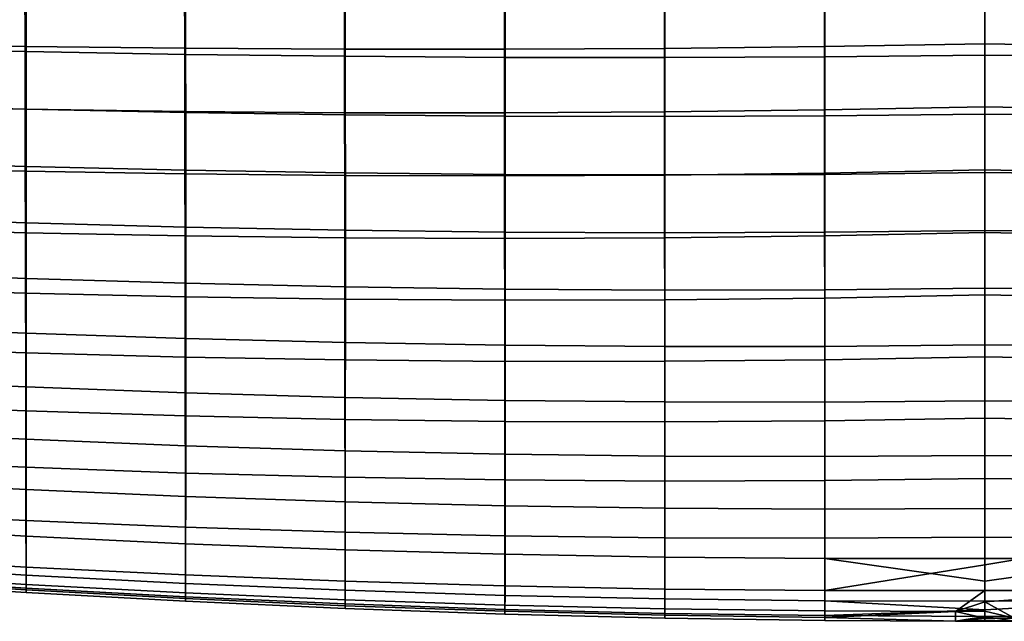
# Model space of a CAD drawing. Header units: millimetres. Extents: x -237 to 237, y -281 to 271.
# Tile 19 of 256: x -78 to 2, y -281 to -232. Entities that reach past the tile are written whole.
import ezdxf

# ---------------------------------------------------------------- set-up
doc = ezdxf.new("R2010")
doc.units = ezdxf.units.MM
doc.header["$MEASUREMENT"] = 0
doc.layers.add('sedak', color=7, linetype='Continuous', true_color=0x7faed0)

msp = doc.modelspace()

# ---------------------------------------------------------------- meshes
at = {"layer": 'sedak'}
mesh = msp.add_polyface(dxfattribs=at)
corners = [(-83.066, -202.664, 405.298), (-80.777, -210.757, 406.932), (-84.002, -210.749, 407.103), (-87.225, -210.74, 407.283), (-77.544, -220.457, 409.14), (-83.991, -220.391, 409.479), (-84.001, -215.604, 408.186), (-77.553, -215.644, 407.854), (-64.639, -220.561, 408.558), (-64.645, -215.707, 407.293), (-77.535, -225.228, 410.496), (-83.981, -225.137, 410.841), (-64.633, -225.374, 409.892), (-77.529, -229.974, 411.852), (-83.975, -229.858, 412.2), (-64.629, -230.161, 411.238), (-77.525, -234.683, 413.257), (-83.971, -234.542, 413.605), (-64.625, -234.911, 412.637), (-77.521, -239.347, 414.73), (-83.967, -239.182, 415.076), (-77.519, -243.965, 416.279), (-83.963, -243.776, 416.623), (-83.961, -248.314, 418.252), (-90.402, -248.077, 418.614), (-90.405, -243.565, 416.99), (-77.517, -248.527, 417.913), (-77.597, -239.34, 455.63), (-84.041, -239.214, 456.119), (-84.029, -244.216, 455.419), (-77.586, -244.362, 454.946), (-64.691, -239.526, 454.768), (-64.682, -244.583, 454.108), (-77.608, -234.264, 456.135), (-84.054, -234.157, 456.636), (-64.701, -234.421, 455.257), (-77.621, -229.143, 456.462), (-84.066, -229.054, 456.973), (-64.712, -229.272, 455.575), (-77.637, -223.983, 456.594), (-84.082, -223.91, 457.109), (-64.724, -224.087, 455.707), (-77.656, -218.793, 456.475), (-84.104, -218.736, 456.992), (-64.74, -218.874, 455.604), (-77.676, -213.573, 456.178), (-84.125, -213.532, 456.692), (-64.755, -213.633, 455.328), (-77.553, -210.766, 406.771), (-74.328, -210.773, 406.619), (-71.102, -210.78, 406.476), (-82.809, -208.29, 456.279), (-86.516, -208.274, 456.595), (-70.777, -208.334, 455.401), (-74.944, -208.32, 455.681), (-78.953, -208.305, 455.974)]
mesh.append_faces([[corners[k] for k in face] for face in [(0, 1, 2, 2), (3, 0, 2, 2), (4, 5, 6, 7), (8, 4, 7, 9), (10, 11, 5, 4), (12, 10, 4, 8), (13, 14, 11, 10), (15, 13, 10, 12), (16, 17, 14, 13), (18, 16, 13, 15), (19, 20, 17, 16), (21, 22, 20, 19), (23, 24, 25, 22), (26, 23, 22, 21), (27, 28, 29, 30), (31, 27, 30, 32), (33, 34, 28, 27), (35, 33, 27, 31), (36, 37, 34, 33), (38, 36, 33, 35), (39, 40, 37, 36), (41, 39, 36, 38), (42, 43, 40, 39), (44, 42, 39, 41), (45, 46, 43, 42), (47, 45, 42, 44), (6, 2, 1, 1), (48, 49, 7, 7), (7, 1, 48, 48), (2, 6, 3, 3), (50, 7, 49, 49), (7, 6, 1, 1), (50, 9, 7, 7), (51, 52, 46, 46), (47, 53, 54, 45), (51, 46, 45, 55), (45, 54, 55, 55)]])
mesh = msp.add_polyface(dxfattribs=at)
corners = [(-51.725, -220.629, 408.091), (-64.639, -220.561, 408.558), (-64.645, -215.707, 407.293), (-51.729, -215.748, 406.856), (-38.806, -220.662, 407.73), (-38.809, -215.769, 406.53), (-51.721, -225.472, 409.397), (-64.633, -225.374, 409.892), (-51.719, -230.288, 410.726), (-64.629, -230.161, 411.238), (-51.717, -235.067, 412.115), (-64.625, -234.911, 412.637), (-64.623, -239.616, 414.108), (-77.521, -239.347, 414.73), (-77.525, -234.683, 413.257), (-51.715, -239.804, 413.58), (-64.621, -244.274, 415.66), (-77.519, -243.965, 416.279), (-51.714, -244.494, 415.131), (-64.62, -248.878, 417.3), (-77.517, -248.527, 417.913), (-51.714, -249.131, 416.774), (-51.775, -239.625, 454.048), (-64.691, -239.526, 454.768), (-64.682, -244.583, 454.108), (-51.768, -244.707, 453.402), (-38.847, -239.639, 453.454), (-38.841, -244.736, 452.817), (-51.783, -234.5, 454.529), (-64.701, -234.421, 455.257), (-38.853, -234.503, 453.937), (-51.791, -229.336, 454.849), (-64.712, -229.272, 455.575), (-38.859, -229.334, 454.266), (-51.801, -224.138, 454.994), (-64.724, -224.087, 455.707), (-38.866, -224.136, 454.432), (-51.813, -218.915, 454.922), (-64.74, -218.874, 455.604), (-38.875, -218.917, 454.404), (-51.825, -213.667, 454.684), (-64.755, -213.633, 455.328), (-38.883, -213.676, 454.215), (-71.102, -210.78, 406.476), (-67.873, -210.787, 406.341), (-64.646, -210.793, 406.214), (-61.417, -210.799, 406.095), (-58.188, -210.805, 405.984), (-54.959, -210.81, 405.88), (-51.729, -210.815, 405.784), (-48.5, -210.819, 405.695), (-45.27, -210.823, 405.613), (-57.276, -208.372, 454.649), (-61.947, -208.36, 454.884), (-66.446, -208.347, 455.134), (-70.777, -208.334, 455.401), (-47.396, -208.392, 454.232), (-52.428, -208.383, 454.431)]
mesh.append_faces([[corners[k] for k in face] for face in [(0, 1, 2, 3), (4, 0, 3, 5), (6, 7, 1, 0), (8, 9, 7, 6), (10, 11, 9, 8), (12, 13, 14, 11), (15, 12, 11, 10), (16, 17, 13, 12), (18, 16, 12, 15), (19, 20, 17, 16), (21, 19, 16, 18), (22, 23, 24, 25), (26, 22, 25, 27), (28, 29, 23, 22), (30, 28, 22, 26), (31, 32, 29, 28), (33, 31, 28, 30), (34, 35, 32, 31), (36, 34, 31, 33), (37, 38, 35, 34), (39, 37, 34, 36), (40, 41, 38, 37), (42, 40, 37, 39), (2, 43, 44, 44), (44, 45, 2, 2), (46, 47, 2, 2), (47, 48, 3, 3), (2, 45, 46, 46), (49, 3, 48, 48), (3, 49, 50, 50), (51, 3, 50, 50), (51, 5, 3, 3), (47, 3, 2, 2), (40, 52, 53, 41), (41, 54, 55, 55), (40, 56, 57, 57), (40, 57, 52, 52), (41, 53, 54, 54)]])
mesh = msp.add_polyface(dxfattribs=at)
corners = [(-25.889, -220.662, 407.465), (-38.806, -220.662, 407.73), (-38.809, -215.769, 406.53), (-25.892, -215.769, 406.303), (-38.803, -225.522, 409.002), (-51.721, -225.472, 409.397), (-51.725, -220.629, 408.091), (-25.887, -225.525, 408.7), (-38.801, -230.355, 410.31), (-51.719, -230.288, 410.726), (-25.884, -230.363, 409.985), (-38.801, -235.153, 411.685), (-51.717, -235.067, 412.115), (-25.882, -235.169, 411.345), (-38.799, -239.911, 413.143), (-51.715, -239.804, 413.58), (-25.881, -239.937, 412.792), (-38.799, -244.624, 414.69), (-51.714, -244.494, 415.131), (-25.879, -244.664, 414.335), (-38.799, -249.285, 416.334), (-51.714, -249.131, 416.774), (-25.878, -249.342, 415.98), (-25.905, -244.669, 452.345), (-38.841, -244.736, 452.817), (-38.836, -249.79, 452.018), (-25.9, -249.736, 451.558), (-25.91, -239.566, 452.979), (-38.847, -239.639, 453.454), (-25.914, -234.43, 453.466), (-38.853, -234.503, 453.937), (-25.92, -229.268, 453.809), (-38.859, -229.334, 454.266), (-25.926, -224.083, 454.003), (-38.866, -224.136, 454.432), (-12.986, -223.979, 453.694), (-12.98, -229.139, 453.469), (-25.932, -218.88, 454.028), (-38.875, -218.917, 454.404), (-12.993, -218.806, 453.774), (-25.938, -213.662, 453.896), (-38.883, -213.676, 454.215), (-13, -213.625, 453.704), (-45.27, -210.823, 405.613), (-42.039, -210.827, 405.537), (-35.58, -210.834, 405.405), (-32.351, -210.837, 405.348), (-29.122, -210.839, 405.298), (-25.895, -210.841, 405.253), (-22.666, -210.843, 405.214), (-38.809, -210.831, 405.468), (-19.438, -210.845, 405.181), (-12.967, -215.75, 406.165), (-42.177, -208.401, 454.052), (-47.396, -208.392, 454.232), (-51.825, -213.667, 454.684), (-36.766, -208.409, 453.893), (-19.334, -208.427, 453.549), (-25.35, -208.422, 453.64), (-31.158, -208.416, 453.755)]
mesh.append_faces([[corners[k] for k in face] for face in [(0, 1, 2, 3), (4, 5, 6, 1), (7, 4, 1, 0), (8, 9, 5, 4), (10, 8, 4, 7), (11, 12, 9, 8), (13, 11, 8, 10), (14, 15, 12, 11), (16, 14, 11, 13), (17, 18, 15, 14), (19, 17, 14, 16), (20, 21, 18, 17), (22, 20, 17, 19), (23, 24, 25, 26), (27, 28, 24, 23), (29, 30, 28, 27), (31, 32, 30, 29), (33, 34, 32, 31), (35, 33, 31, 36), (37, 38, 34, 33), (39, 37, 33, 35), (40, 41, 38, 37), (42, 40, 37, 39), (2, 43, 44, 44), (45, 46, 2, 2), (47, 48, 3, 3), (48, 49, 3, 3), (3, 46, 47, 47), (2, 50, 45, 45), (49, 51, 3, 3), (44, 50, 2, 2), (51, 52, 3, 3), (46, 3, 2, 2), (41, 53, 54, 55), (56, 53, 41, 41), (42, 57, 58, 40), (40, 59, 56, 41), (40, 58, 59, 59)]])
mesh = msp.add_polyface(dxfattribs=at)
corners = [(-12.963, -220.627, 407.288), (-25.889, -220.662, 407.465), (-25.892, -215.769, 406.303), (-12.967, -215.75, 406.165), (-12.959, -225.481, 408.485), (-25.887, -225.525, 408.7), (-12.956, -230.312, 409.746), (-25.884, -230.363, 409.985), (-12.953, -235.114, 411.089), (-25.882, -235.169, 411.345), (-12.951, -239.882, 412.526), (-25.881, -239.937, 412.792), (-12.949, -244.613, 414.064), (-25.879, -244.664, 414.335), (-12.947, -249.3, 415.709), (-25.878, -249.342, 415.98), (-12.967, -244.508, 451.979), (-25.905, -244.669, 452.345), (-25.9, -249.736, 451.558), (-12.963, -249.579, 451.202), (-12.971, -239.407, 452.611), (-25.91, -239.566, 452.979), (-12.977, -234.283, 453.107), (-25.914, -234.43, 453.466), (-12.98, -229.139, 453.469), (-25.92, -229.268, 453.809), (-19.438, -210.845, 405.181), (-16.206, -210.846, 405.153), (-12.971, -210.848, 405.13), (-9.73, -210.848, 405.113), (-6.488, -210.849, 405.101), (0, -215.711, 406.113), (0, -210.849, 405.091), (-3.244, -210.849, 405.093), (0, -220.559, 407.197), (0, -225.39, 408.353), (0, -230.201, 409.59), (0, -234.988, 410.917), (0, -239.747, 412.343), (0, -244.473, 413.876), (0, -249.159, 415.52), (0, -249.318, 450.944), (0, -244.252, 451.712), (0, -239.163, 452.346), (0, -234.06, 452.853), (0, -228.946, 453.235), (-12.986, -223.979, 453.694), (0, -223.824, 453.491), (-12.993, -218.806, 453.774), (0, -218.697, 453.615), (0, -213.568, 453.6), (-13, -213.625, 453.704), (-6.664, -208.432, 453.442), (-9.912, -208.431, 453.459), (-13.106, -208.43, 453.482), (-3.359, -208.432, 453.431), (0, -208.433, 453.428), (-19.334, -208.427, 453.549)]
mesh.append_faces([[corners[k] for k in face] for face in [(0, 1, 2, 3), (4, 5, 1, 0), (6, 7, 5, 4), (8, 9, 7, 6), (10, 11, 9, 8), (12, 13, 11, 10), (14, 15, 13, 12), (16, 17, 18, 19), (20, 21, 17, 16), (22, 23, 21, 20), (24, 25, 23, 22), (26, 27, 3, 3), (28, 29, 3, 3), (3, 27, 28, 28), (3, 30, 31, 31), (32, 31, 33, 33), (30, 33, 31, 31), (29, 30, 3, 3), (0, 34, 35, 4), (4, 35, 36, 6), (3, 31, 34, 0), (8, 37, 38, 10), (12, 39, 40, 14), (10, 38, 39, 12), (6, 36, 37, 8), (16, 19, 41, 42), (16, 42, 43, 20), (20, 43, 44, 22), (44, 45, 24, 22), (46, 24, 45, 47), (48, 46, 47, 49), (50, 51, 48, 49), (51, 50, 52, 52), (51, 53, 54, 54), (50, 55, 52, 52), (50, 56, 55, 55), (51, 52, 53, 53), (51, 54, 57, 57)]])
mesh = msp.add_polyface(dxfattribs=at)
corners = [(12.963, -220.627, 407.288), (12.967, -215.75, 406.165), (25.892, -215.769, 406.303), (25.889, -220.662, 407.465), (12.959, -225.481, 408.485), (25.887, -225.525, 408.7), (12.956, -230.312, 409.746), (25.884, -230.363, 409.985), (12.953, -235.114, 411.089), (25.882, -235.169, 411.345), (12.951, -239.882, 412.526), (25.881, -239.937, 412.792), (12.949, -244.613, 414.064), (25.879, -244.664, 414.335), (12.947, -249.3, 415.709), (25.878, -249.342, 415.98), (12.967, -244.508, 451.979), (12.963, -249.579, 451.202), (25.9, -249.736, 451.558), (25.905, -244.669, 452.345), (12.971, -239.407, 452.611), (25.91, -239.566, 452.979), (19.438, -210.845, 405.181), (16.206, -210.846, 405.153), (12.971, -210.848, 405.13), (9.73, -210.848, 405.113), (0, -215.711, 406.113), (6.488, -210.849, 405.101), (0, -210.849, 405.091), (3.244, -210.849, 405.093), (0, -225.39, 408.353), (0, -220.559, 407.197), (0, -230.201, 409.59), (0, -239.747, 412.343), (0, -234.988, 410.917), (0, -249.159, 415.52), (0, -244.473, 413.876), (0, -244.252, 451.712), (0, -249.318, 450.944), (0, -239.163, 452.346), (12.977, -234.283, 453.107), (0, -234.06, 452.853), (12.98, -229.139, 453.469), (0, -228.946, 453.235), (12.986, -223.979, 453.694), (0, -223.824, 453.491), (12.993, -218.806, 453.774), (0, -218.697, 453.615), (0, -213.568, 453.6), (13, -213.625, 453.704), (6.664, -208.432, 453.442), (13.106, -208.43, 453.482), (9.912, -208.431, 453.459), (3.359, -208.432, 453.431), (0, -208.433, 453.428), (19.334, -208.427, 453.549)]
mesh.append_faces([[corners[k] for k in face] for face in [(0, 1, 2, 3), (4, 0, 3, 5), (6, 4, 5, 7), (8, 6, 7, 9), (10, 8, 9, 11), (12, 10, 11, 13), (14, 12, 13, 15), (16, 17, 18, 19), (20, 16, 19, 21), (22, 1, 23, 23), (24, 1, 25, 25), (1, 24, 23, 23), (1, 26, 27, 27), (28, 29, 26, 26), (27, 26, 29, 29), (25, 1, 27, 27), (22, 2, 1, 1), (0, 4, 30, 31), (4, 6, 32, 30), (1, 0, 31, 26), (8, 10, 33, 34), (12, 14, 35, 36), (10, 12, 36, 33), (6, 8, 34, 32), (16, 37, 38, 17), (16, 20, 39, 37), (20, 40, 41, 39), (41, 40, 42, 43), (44, 45, 43, 42), (46, 47, 45, 44), (48, 47, 46, 49), (49, 50, 48, 48), (49, 51, 52, 52), (48, 50, 53, 53), (48, 53, 54, 54), (49, 52, 50, 50), (49, 55, 51, 51)]])
mesh = msp.add_polyface(dxfattribs=at)
corners = [(-83.959, -252.793, 419.977), (-90.4, -252.53, 420.332), (-90.402, -248.077, 418.614), (-83.961, -248.314, 418.252), (-77.516, -253.029, 419.643), (-77.517, -248.527, 417.913), (-83.958, -257.201, 421.814), (-90.398, -256.914, 422.162), (-77.515, -257.46, 421.486), (-83.958, -261.521, 423.79), (-90.398, -261.209, 424.131), (-77.515, -261.804, 423.47), (-83.958, -265.725, 425.95), (-90.398, -265.388, 426.283), (-77.516, -266.031, 425.636), (-83.96, -269.758, 428.362), (-90.399, -269.396, 428.689), (-77.517, -270.089, 428.056), (-83.962, -273.499, 431.154), (-90.401, -273.11, 431.474), (-77.52, -273.857, 430.854), (-83.965, -276.623, 434.57), (-90.404, -276.204, 434.883), (-77.521, -277.009, 434.277), (-77.523, -278.062, 436.379), (-83.967, -277.661, 436.662), (-77.525, -278.41, 438.602), (-83.969, -278.005, 438.877), (-64.631, -279.124, 438.119), (-64.629, -278.767, 435.877), (-77.526, -278.209, 439.766), (-83.969, -277.809, 440.038), (-64.632, -278.913, 439.288), (-77.527, -277.766, 440.886), (-83.971, -277.374, 441.157), (-64.633, -278.452, 440.409), (-77.53, -276.367, 442.914), (-83.973, -276, 443.191), (-64.635, -277.005, 442.427), (-77.535, -272.596, 445.961), (-83.979, -272.277, 446.27), (-64.641, -273.138, 445.416), (-77.542, -268.296, 448.286), (-83.984, -268.016, 448.63), (-64.646, -268.761, 447.676), (-77.549, -263.745, 450.162), (-83.992, -263.499, 450.538), (-64.651, -264.147, 449.492), (-77.557, -259.04, 451.713), (-84, -258.823, 452.118), (-64.658, -259.388, 450.991), (-77.565, -254.229, 453.004), (-84.009, -254.037, 453.435), (-64.666, -254.528, 452.236), (-77.575, -249.332, 454.074), (-84.019, -249.164, 454.527), (-64.674, -249.589, 453.267), (-77.586, -244.362, 454.946), (-84.029, -244.216, 455.419), (-64.682, -244.583, 454.108)]
mesh.append_faces([[corners[k] for k in face] for face in [(0, 1, 2, 3), (4, 0, 3, 5), (6, 7, 1, 0), (8, 6, 0, 4), (9, 10, 7, 6), (11, 9, 6, 8), (12, 13, 10, 9), (14, 12, 9, 11), (15, 16, 13, 12), (17, 15, 12, 14), (18, 19, 16, 15), (20, 18, 15, 17), (21, 22, 19, 18), (23, 21, 18, 20), (24, 25, 21, 23), (26, 27, 25, 24), (28, 26, 24, 29), (30, 31, 27, 26), (32, 30, 26, 28), (33, 34, 31, 30), (35, 33, 30, 32), (36, 37, 34, 33), (38, 36, 33, 35), (39, 40, 37, 36), (41, 39, 36, 38), (42, 43, 40, 39), (44, 42, 39, 41), (45, 46, 43, 42), (47, 45, 42, 44), (48, 49, 46, 45), (50, 48, 45, 47), (51, 52, 49, 48), (53, 51, 48, 50), (54, 55, 52, 51), (56, 54, 51, 53), (57, 58, 55, 54), (59, 57, 54, 56)]])
mesh = msp.add_polyface(dxfattribs=at)
corners = [(-64.619, -253.421, 419.039), (-77.516, -253.029, 419.643), (-77.517, -248.527, 417.913), (-64.62, -248.878, 417.3), (-51.714, -253.709, 418.52), (-51.714, -249.131, 416.774), (-64.619, -257.896, 420.893), (-77.515, -257.46, 421.486), (-51.714, -258.219, 420.384), (-64.62, -262.282, 422.89), (-77.515, -261.804, 423.47), (-51.715, -262.643, 422.392), (-64.621, -266.554, 425.07), (-77.516, -266.031, 425.636), (-51.716, -266.955, 424.586), (-64.623, -270.659, 427.504), (-77.517, -270.089, 428.056), (-51.718, -271.103, 427.035), (-64.625, -274.476, 430.316), (-77.52, -273.857, 430.854), (-51.72, -274.969, 429.861), (-64.628, -277.686, 433.755), (-77.521, -277.009, 434.277), (-51.723, -278.235, 433.319), (-64.629, -278.767, 435.877), (-77.523, -278.062, 436.379), (-51.724, -279.343, 435.461), (-51.725, -279.709, 437.724), (-64.631, -279.124, 438.119), (-38.809, -280.163, 437.416), (-38.807, -279.79, 435.132), (-51.726, -279.489, 438.898), (-64.632, -278.913, 439.288), (-38.809, -279.934, 438.597), (-51.727, -279.01, 440.021), (-64.633, -278.452, 440.409), (-38.81, -279.437, 439.722), (-51.729, -277.514, 442.03), (-64.635, -277.005, 442.427), (-38.811, -277.893, 441.724), (-51.732, -273.553, 444.964), (-64.641, -273.138, 445.416), (-38.814, -273.84, 444.606), (-51.737, -269.101, 447.165), (-64.646, -268.761, 447.676), (-38.817, -269.317, 446.75), (-51.742, -264.428, 448.926), (-64.651, -264.147, 449.492), (-38.821, -264.587, 448.461), (-51.748, -259.618, 450.378), (-64.658, -259.388, 450.991), (-38.826, -259.733, 449.87), (-51.754, -254.716, 451.585), (-64.666, -254.528, 452.236), (-38.83, -254.794, 451.043), (-51.761, -249.741, 452.585), (-64.674, -249.589, 453.267), (-38.836, -249.79, 452.018), (-51.768, -244.707, 453.402), (-64.682, -244.583, 454.108), (-38.841, -244.736, 452.817)]
mesh.append_faces([[corners[k] for k in face] for face in [(0, 1, 2, 3), (4, 0, 3, 5), (6, 7, 1, 0), (8, 6, 0, 4), (9, 10, 7, 6), (11, 9, 6, 8), (12, 13, 10, 9), (14, 12, 9, 11), (15, 16, 13, 12), (17, 15, 12, 14), (18, 19, 16, 15), (20, 18, 15, 17), (21, 22, 19, 18), (23, 21, 18, 20), (24, 25, 22, 21), (26, 24, 21, 23), (27, 28, 24, 26), (29, 27, 26, 30), (31, 32, 28, 27), (33, 31, 27, 29), (34, 35, 32, 31), (36, 34, 31, 33), (37, 38, 35, 34), (39, 37, 34, 36), (40, 41, 38, 37), (42, 40, 37, 39), (43, 44, 41, 40), (45, 43, 40, 42), (46, 47, 44, 43), (48, 46, 43, 45), (49, 50, 47, 46), (51, 49, 46, 48), (52, 53, 50, 49), (54, 52, 49, 51), (55, 56, 53, 52), (57, 55, 52, 54), (58, 59, 56, 55), (60, 58, 55, 57)]])
mesh = msp.add_polyface(dxfattribs=at)
corners = [(-38.799, -253.891, 418.085), (-51.714, -253.709, 418.52), (-51.714, -249.131, 416.774), (-38.799, -249.285, 416.334), (-25.877, -253.967, 417.735), (-25.878, -249.342, 415.98), (-38.799, -258.431, 419.958), (-51.714, -258.219, 420.384), (-25.877, -258.531, 419.616), (-38.8, -262.887, 421.978), (-51.715, -262.643, 422.392), (-25.877, -263.014, 421.647), (-38.801, -267.235, 424.185), (-51.716, -266.955, 424.586), (-25.877, -267.393, 423.868), (-38.803, -271.422, 426.649), (-51.718, -271.103, 427.035), (-25.878, -271.616, 426.347), (-38.804, -275.334, 429.491), (-51.72, -274.969, 429.861), (-25.879, -275.572, 429.206), (-38.806, -278.654, 432.968), (-51.723, -278.235, 433.319), (-25.88, -278.944, 432.703), (-38.807, -279.79, 435.132), (-51.724, -279.343, 435.461), (-25.881, -280.107, 434.89), (-12.944, -280.294, 434.735), (-12.943, -279.105, 432.526), (-25.881, -280.489, 437.195), (-38.809, -280.163, 437.416), (-12.945, -280.684, 437.063), (-25.882, -280.25, 438.383), (-38.809, -279.934, 438.597), (-12.945, -280.436, 438.258), (-25.882, -279.736, 439.511), (-38.81, -279.437, 439.722), (-12.945, -279.904, 439.39), (-25.883, -278.144, 441.507), (-38.811, -277.893, 441.724), (-12.946, -278.265, 441.379), (-25.885, -274, 444.339), (-38.814, -273.84, 444.606), (-12.948, -274.031, 444.164), (-25.888, -269.407, 446.429), (-38.817, -269.317, 446.75), (-12.95, -269.373, 446.201), (-25.891, -264.625, 448.092), (-38.821, -264.587, 448.461), (-12.953, -264.542, 447.819), (-25.894, -259.73, 449.462), (-38.826, -259.733, 449.87), (-12.955, -259.612, 449.152), (-25.896, -254.762, 450.605), (-38.83, -254.794, 451.043), (-12.959, -254.619, 450.267), (-25.9, -249.736, 451.558), (-38.836, -249.79, 452.018), (-12.963, -249.579, 451.202)]
mesh.append_faces([[corners[k] for k in face] for face in [(0, 1, 2, 3), (4, 0, 3, 5), (6, 7, 1, 0), (8, 6, 0, 4), (9, 10, 7, 6), (11, 9, 6, 8), (12, 13, 10, 9), (14, 12, 9, 11), (15, 16, 13, 12), (17, 15, 12, 14), (18, 19, 16, 15), (20, 18, 15, 17), (21, 22, 19, 18), (23, 21, 18, 20), (24, 25, 22, 21), (26, 24, 21, 23), (27, 26, 23, 28), (29, 30, 24, 26), (31, 29, 26, 27), (32, 33, 30, 29), (34, 32, 29, 31), (35, 36, 33, 32), (37, 35, 32, 34), (38, 39, 36, 35), (40, 38, 35, 37), (41, 42, 39, 38), (43, 41, 38, 40), (44, 45, 42, 41), (46, 44, 41, 43), (47, 48, 45, 44), (49, 47, 44, 46), (50, 51, 48, 47), (52, 50, 47, 49), (53, 54, 51, 50), (55, 53, 50, 52), (56, 57, 54, 53), (58, 56, 53, 55)]])
mesh = msp.add_polyface(dxfattribs=at)
corners = [(-12.945, -253.938, 417.468), (-25.877, -253.967, 417.735), (-25.878, -249.342, 415.98), (-12.947, -249.3, 415.709), (-12.944, -258.518, 419.358), (-25.877, -258.531, 419.616), (-12.943, -263.023, 421.4), (-25.877, -263.014, 421.647), (-12.943, -267.429, 423.636), (-25.877, -267.393, 423.868), (-12.943, -271.685, 426.131), (-25.878, -271.616, 426.347), (-12.943, -275.681, 429.007), (-25.879, -275.572, 429.206), (-12.943, -279.105, 432.526), (-25.88, -278.944, 432.703), (0, -253.802, 417.285), (0, -258.393, 419.183), (0, -262.915, 421.238), (0, -267.343, 423.488), (0, -271.628, 426), (0, -249.159, 415.52), (0, -277.514, 430.535), (0, -279.136, 432.435), (0, -275.663, 428.894), (0, -279.817, 433.519), (-12.944, -280.294, 434.735), (-12.945, -280.684, 437.063), (0, -280.351, 434.668), (-2.381, -280.747, 437.02), (-2.381, -279.945, 439.356), (-12.945, -279.904, 439.39), (-12.945, -280.436, 438.258), (0, -280.681, 435.847), (-12.946, -278.265, 441.379), (0, -278.257, 441.341), (0, -280.491, 438.222), (0, -276.189, 442.87), (0, -273.935, 444.079), (-12.948, -274.031, 444.164), (-12.95, -269.373, 446.201), (0, -269.213, 446.065), (0, -264.337, 447.639), (-12.953, -264.542, 447.819), (-12.955, -259.612, 449.152), (0, -259.377, 448.937), (0, -254.366, 450.025), (-12.959, -254.619, 450.267), (-12.963, -249.579, 451.202), (0, -249.318, 450.944), (0, -280.752, 436.436), (0, -280.749, 437.019), (0, -280.661, 437.627), (0, -279.942, 439.357), (0, -279.174, 440.403)]
mesh.append_faces([[corners[k] for k in face] for face in [(0, 1, 2, 3), (4, 5, 1, 0), (6, 7, 5, 4), (8, 9, 7, 6), (10, 11, 9, 8), (12, 13, 11, 10), (14, 15, 13, 12), (0, 16, 17, 4), (6, 18, 19, 8), (8, 19, 20, 10), (4, 17, 18, 6), (3, 21, 16, 0), (12, 22, 23, 14), (24, 12, 10, 20), (14, 23, 25, 25), (22, 12, 24, 24), (26, 14, 25, 25), (27, 26, 28, 29), (30, 31, 32, 32), (29, 32, 27, 27), (29, 28, 33, 33), (34, 31, 30, 35), (32, 29, 30, 30), (29, 36, 30, 30), (25, 28, 26, 26), (34, 37, 38, 39), (40, 41, 42, 43), (39, 38, 41, 40), (44, 45, 46, 47), (48, 47, 46, 49), (43, 42, 45, 44), (29, 33, 50, 50), (29, 51, 52, 52), (51, 29, 50, 50), (30, 36, 53, 53), (30, 54, 35, 35), (34, 35, 37, 37), (54, 30, 53, 53)]])
mesh = msp.add_polyface(dxfattribs=at)
corners = [(12.944, -258.518, 419.358), (12.945, -253.938, 417.468), (25.877, -253.967, 417.735), (25.877, -258.531, 419.616), (12.943, -263.023, 421.4), (25.877, -263.014, 421.647), (12.943, -267.429, 423.636), (25.877, -267.393, 423.868), (12.943, -271.685, 426.131), (25.878, -271.616, 426.347), (12.943, -275.681, 429.007), (25.879, -275.572, 429.206), (12.943, -279.105, 432.526), (25.88, -278.944, 432.703), (0, -258.393, 419.183), (0, -253.802, 417.285), (0, -267.343, 423.488), (0, -262.915, 421.238), (0, -271.628, 426), (12.947, -249.3, 415.709), (0, -249.159, 415.52), (0, -279.136, 432.435), (0, -277.514, 430.535), (0, -275.663, 428.894), (0, -279.817, 433.519), (12.944, -280.294, 434.735), (0, -280.351, 434.668), (12.945, -280.684, 437.063), (2.381, -280.747, 437.02), (2.381, -280.491, 438.222), (12.945, -280.436, 438.258), (12.945, -279.904, 439.39), (0, -280.681, 435.847), (12.946, -278.265, 441.379), (0, -279.174, 440.403), (0, -280.491, 438.222), (0, -280.661, 437.627), (12.948, -274.031, 444.164), (0, -276.189, 442.87), (0, -278.257, 441.341), (12.95, -269.373, 446.201), (12.953, -264.542, 447.819), (0, -264.337, 447.639), (0, -269.213, 446.065), (0, -273.935, 444.079), (12.955, -259.612, 449.152), (12.959, -254.619, 450.267), (0, -254.366, 450.025), (0, -259.377, 448.937), (12.963, -249.579, 451.202), (0, -249.318, 450.944), (0, -280.752, 436.436), (0, -280.749, 437.019), (0, -279.942, 439.357), (-2.381, -280.747, 437.02)]
mesh.append_faces([[corners[k] for k in face] for face in [(0, 1, 2, 3), (4, 0, 3, 5), (6, 4, 5, 7), (8, 6, 7, 9), (10, 8, 9, 11), (12, 10, 11, 13), (1, 0, 14, 15), (4, 6, 16, 17), (6, 8, 18, 16), (0, 4, 17, 14), (19, 1, 15, 20), (10, 12, 21, 22), (23, 18, 8, 10), (12, 24, 21, 21), (22, 23, 10, 10), (12, 25, 26, 24), (27, 28, 26, 25), (29, 30, 31, 31), (30, 29, 28, 27), (28, 32, 26, 26), (33, 34, 29, 29), (31, 33, 29, 29), (28, 29, 35, 36), (33, 37, 38, 39), (40, 41, 42, 43), (37, 40, 43, 44), (45, 46, 47, 48), (49, 50, 47, 46), (41, 45, 48, 42), (28, 51, 32, 32), (28, 36, 52, 52), (52, 51, 28, 28), (29, 53, 35, 35), (33, 39, 34, 34), (34, 53, 29, 29), (44, 38, 37, 37), (35, 54, 36, 36)]])

doc.saveas('drawing.dxf')
